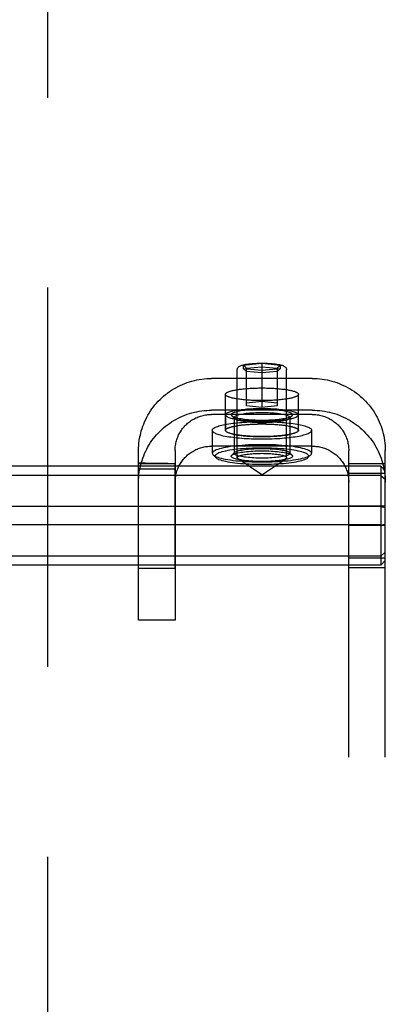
# Model space of a CAD drawing. Header units: inches. Extents: x 0 to 236, y 0 to 153.
# Tile 15 of 36: x 80.17 to 81.42, y 51.28 to 54.65. Entities that reach past the tile are written whole.
import ezdxf

# ---------------------------------------------------------------- set-up
doc = ezdxf.new("R2010")
doc.units = ezdxf.units.IN
doc.header["$LTSCALE"] = 12.986111
doc.header["$MEASUREMENT"] = 0
doc.linetypes.add('HIDDEN', pattern=[0.2, 0.1, -0.1])
doc.linetypes.add('PHANTOM', pattern=[0.8, 0.45, -0.05, 0.1, -0.05, 0.1, -0.05])
for name, color, linetype in [('02___PRT_ALL_AXES', 7, 'CONTINUOUS'), ('AVAILABLE_DOOR_SPACES', 7, 'CONTINUOUS'), ('DEFAULT_2', 8, 'HIDDEN')]:
    doc.layers.add(name, color=color, linetype=linetype)

msp = doc.modelspace()

# ---------------------------------------------------------------- linework, layer by layer
at = {"layer": '02___PRT_ALL_AXES', "color": 8, "linetype": 'HIDDEN'}
for p, q in [((80.8688, 53.2461), (80.8688, 53.3692)), ((81.1188, 53.2461), (81.1188, 53.3692)), ((80.8693, 53.2993), (80.8693, 53.2461)), ((81.1183, 53.2993), (81.1183, 53.2461)), ((80.8238, 53.2461), (80.8238, 53.1674)), ((81.1638, 53.2461), (81.1638, 53.1674)), ((80.5958, 53.1332), (80.5719, 53.1336)), ((80.6193, 53.1328), (80.5958, 53.1332)), ((80.5718, 53.1322), (80.6968, 53.1322)), ((80.5718, 53.1165), (80.5719, 53.1212)), ((80.5718, 52.7736), (80.5718, 53.1165)), ((80.5718, 53.1138), (80.6968, 53.1138)), ((80.5719, 53.1212), (80.572, 53.1284)), ((80.572, 53.1284), (80.572, 53.1309)), ((80.6414, 53.1325), (80.6193, 53.1328)), ((80.6968, 53.1321), (80.6968, 53.1322)), ((80.6968, 52.7736), (80.6969, 53.1174)), ((80.6969, 53.128), (80.6969, 53.1296)), ((80.6969, 53.1259), (80.6969, 53.128)), ((80.6969, 53.1174), (80.6969, 53.1259)), ((80.6968, 52.7736), (80.5718, 52.7736))]:
    msp.add_line(p, q, dxfattribs=at)
for points in [[(80.8688, 53.3692), (80.8689, 53.3701), (80.8693, 53.371), (80.8698, 53.3719), (80.8705, 53.3728), (80.8715, 53.3737), (80.8727, 53.3746), (80.874, 53.3754), (80.8756, 53.3763), (80.8774, 53.3771), (80.8794, 53.378), (80.8815, 53.3788), (80.8839, 53.3796), (80.8865, 53.3803), (80.8892, 53.3811), (80.8921, 53.3818), (80.8952, 53.3826), (80.8985, 53.3833), (80.9019, 53.3839), (80.9055, 53.3846), (80.9092, 53.3852), (80.9131, 53.3858), (80.9171, 53.3864), (80.9212, 53.3869), (80.9255, 53.3874), (80.9299, 53.3879), (80.9343, 53.3883), (80.9389, 53.3887), (80.9436, 53.3891), (80.9484, 53.3895), (80.9533, 53.3898), (80.9582, 53.39), (80.9632, 53.3903), (80.9682, 53.3905), (80.9733, 53.3906), (80.9784, 53.3908), (80.9835, 53.3909), (80.9887, 53.3909), (80.9938, 53.3909)], [(80.9938, 53.3475), (80.9887, 53.3475), (80.9835, 53.3476), (80.9784, 53.3477), (80.9733, 53.3478), (80.9682, 53.348), (80.9632, 53.3482), (80.9582, 53.3484), (80.9533, 53.3487), (80.9484, 53.349), (80.9436, 53.3494), (80.9389, 53.3497), (80.9343, 53.3501), (80.9299, 53.3506), (80.9255, 53.3511), (80.9212, 53.3516), (80.9171, 53.3521), (80.9131, 53.3527), (80.9092, 53.3533), (80.9055, 53.3539), (80.9019, 53.3545), (80.8985, 53.3552), (80.8952, 53.3559), (80.8921, 53.3566), (80.8892, 53.3574), (80.8865, 53.3581), (80.8839, 53.3589), (80.8815, 53.3597), (80.8794, 53.3605), (80.8774, 53.3613), (80.8756, 53.3622), (80.874, 53.363), (80.8727, 53.3639), (80.8715, 53.3648), (80.8705, 53.3657), (80.8698, 53.3666), (80.8693, 53.3674), (80.8689, 53.3683), (80.8688, 53.3692)], [(80.9938, 53.3909), (80.999, 53.3909), (81.0042, 53.3909), (81.0093, 53.3908), (81.0144, 53.3906), (81.0195, 53.3905), (81.0245, 53.3903), (81.0295, 53.39), (81.0344, 53.3898), (81.0393, 53.3895), (81.0441, 53.3891), (81.0487, 53.3887), (81.0533, 53.3883), (81.0578, 53.3879), (81.0622, 53.3874), (81.0665, 53.3869), (81.0706, 53.3864), (81.0746, 53.3858), (81.0785, 53.3852), (81.0822, 53.3846), (81.0858, 53.3839), (81.0892, 53.3833), (81.0925, 53.3826), (81.0956, 53.3818), (81.0985, 53.3811), (81.1012, 53.3803), (81.1038, 53.3796), (81.1061, 53.3788), (81.1083, 53.378), (81.1103, 53.3771), (81.1121, 53.3763), (81.1136, 53.3754), (81.115, 53.3746), (81.1162, 53.3737), (81.1171, 53.3728), (81.1179, 53.3719), (81.1184, 53.371), (81.1187, 53.3701), (81.1188, 53.3692)], [(81.1188, 53.3692), (81.1187, 53.3683), (81.1184, 53.3674), (81.1179, 53.3666), (81.1171, 53.3657), (81.1162, 53.3648), (81.115, 53.3639), (81.1136, 53.363), (81.1121, 53.3622), (81.1103, 53.3613), (81.1083, 53.3605), (81.1061, 53.3597), (81.1038, 53.3589), (81.1012, 53.3581), (81.0985, 53.3574), (81.0956, 53.3566), (81.0925, 53.3559), (81.0892, 53.3552), (81.0858, 53.3545), (81.0822, 53.3539), (81.0785, 53.3533), (81.0746, 53.3527), (81.0706, 53.3521), (81.0665, 53.3516), (81.0622, 53.3511), (81.0578, 53.3506), (81.0533, 53.3501), (81.0487, 53.3497), (81.0441, 53.3494), (81.0393, 53.349), (81.0344, 53.3487), (81.0295, 53.3484), (81.0245, 53.3482), (81.0195, 53.348), (81.0144, 53.3478), (81.0093, 53.3477), (81.0042, 53.3476), (80.999, 53.3475), (80.9938, 53.3475)], [(80.8693, 53.2993), (80.8696, 53.3006), (80.8702, 53.3019), (80.8714, 53.3032), (80.873, 53.3045), (80.875, 53.3057), (80.8774, 53.307), (80.8803, 53.3082), (80.8836, 53.3094), (80.8873, 53.3105), (80.8914, 53.3116), (80.8958, 53.3126), (80.9007, 53.3137), (80.9058, 53.3146), (80.9113, 53.3155), (80.9171, 53.3163), (80.9231, 53.3171), (80.9294, 53.3178), (80.936, 53.3185), (80.9427, 53.319), (80.9497, 53.3195), (80.9568, 53.32), (80.964, 53.3203), (80.9714, 53.3206), (80.9788, 53.3208), (80.9863, 53.3209), (80.9938, 53.3209), (81.0014, 53.3209), (81.0088, 53.3208), (81.0163, 53.3206), (81.0236, 53.3203), (81.0309, 53.32), (81.038, 53.3195), (81.0449, 53.319), (81.0517, 53.3185), (81.0582, 53.3178), (81.0646, 53.3171), (81.0706, 53.3163), (81.0764, 53.3155), (81.0819, 53.3146), (81.087, 53.3137), (81.0918, 53.3126), (81.0963, 53.3116), (81.1004, 53.3105), (81.1041, 53.3094), (81.1074, 53.3082), (81.1103, 53.307), (81.1127, 53.3057), (81.1147, 53.3045), (81.1163, 53.3032), (81.1174, 53.3019), (81.1181, 53.3006), (81.1183, 53.2993)], [(80.8238, 53.2461), (80.8241, 53.2477), (80.8248, 53.2492), (80.8259, 53.2508), (80.8276, 53.2523), (80.8296, 53.2538), (80.8322, 53.2553), (80.8351, 53.2567), (80.8385, 53.2581), (80.8424, 53.2595), (80.8466, 53.2609), (80.8513, 53.2622), (80.8563, 53.2635), (80.8617, 53.2647), (80.8675, 53.2659), (80.8736, 53.267), (80.8801, 53.2681), (80.8869, 53.2691), (80.8939, 53.27), (80.9013, 53.2709), (80.9088, 53.2717), (80.9167, 53.2724), (80.9247, 53.2731), (80.9329, 53.2737), (80.9413, 53.2742), (80.9498, 53.2746), (80.9585, 53.275), (80.9672, 53.2753), (80.9761, 53.2755), (80.9849, 53.2756), (80.9938, 53.2757), (81.0027, 53.2756), (81.0116, 53.2755), (81.0204, 53.2753), (81.0292, 53.275), (81.0378, 53.2746), (81.0464, 53.2742), (81.0548, 53.2737), (81.063, 53.2731), (81.071, 53.2724), (81.0788, 53.2717), (81.0864, 53.2709), (81.0938, 53.27), (81.1008, 53.2691), (81.1076, 53.2681), (81.114, 53.267), (81.1202, 53.2659), (81.126, 53.2647), (81.1314, 53.2635), (81.1364, 53.2622), (81.1411, 53.2609), (81.1453, 53.2595), (81.1491, 53.2581), (81.1525, 53.2567), (81.1555, 53.2553), (81.158, 53.2538), (81.1601, 53.2523), (81.1617, 53.2508), (81.1629, 53.2492), (81.1636, 53.2477), (81.1638, 53.2461)], [(80.8688, 53.2461), (80.8689, 53.247), (80.8693, 53.2479), (80.8698, 53.2488), (80.8705, 53.2497), (80.8715, 53.2506), (80.8727, 53.2515), (80.874, 53.2523), (80.8756, 53.2532), (80.8774, 53.254), (80.8794, 53.2549), (80.8815, 53.2557), (80.8839, 53.2565), (80.8865, 53.2572), (80.8892, 53.258), (80.8921, 53.2587), (80.8952, 53.2595), (80.8985, 53.2602), (80.9019, 53.2608), (80.9055, 53.2615), (80.9092, 53.2621), (80.9131, 53.2627), (80.9171, 53.2633), (80.9212, 53.2638), (80.9255, 53.2643), (80.9299, 53.2648), (80.9343, 53.2652), (80.9389, 53.2656), (80.9436, 53.266), (80.9484, 53.2664), (80.9533, 53.2667), (80.9582, 53.2669), (80.9632, 53.2672), (80.9682, 53.2674), (80.9733, 53.2675), (80.9784, 53.2677), (80.9835, 53.2678), (80.9887, 53.2678), (80.9938, 53.2678)], [(80.8693, 53.2993), (80.8696, 53.298), (80.8702, 53.2967), (80.8714, 53.2954), (80.873, 53.2941), (80.875, 53.2929), (80.8774, 53.2916), (80.8803, 53.2904), (80.8836, 53.2893), (80.8873, 53.2881), (80.8914, 53.287), (80.8958, 53.286), (80.9007, 53.285), (80.9058, 53.284), (80.9113, 53.2831), (80.9171, 53.2823), (80.9231, 53.2815), (80.9294, 53.2808), (80.936, 53.2802), (80.9427, 53.2796), (80.9497, 53.2791), (80.9568, 53.2787), (80.964, 53.2783), (80.9714, 53.278), (80.9788, 53.2779), (80.9863, 53.2777), (80.9938, 53.2777), (81.0014, 53.2777), (81.0088, 53.2779), (81.0163, 53.278), (81.0236, 53.2783), (81.0309, 53.2787), (81.038, 53.2791), (81.0449, 53.2796), (81.0517, 53.2802), (81.0582, 53.2808), (81.0646, 53.2815), (81.0706, 53.2823), (81.0764, 53.2831), (81.0819, 53.284), (81.087, 53.285), (81.0918, 53.286), (81.0963, 53.287), (81.1004, 53.2881), (81.1041, 53.2893), (81.1074, 53.2904), (81.1103, 53.2916), (81.1127, 53.2929), (81.1147, 53.2941), (81.1163, 53.2954), (81.1174, 53.2967), (81.1181, 53.298), (81.1183, 53.2993)], [(80.9938, 53.2678), (80.999, 53.2678), (81.0042, 53.2678), (81.0093, 53.2677), (81.0144, 53.2675), (81.0195, 53.2674), (81.0245, 53.2672), (81.0295, 53.2669), (81.0344, 53.2667), (81.0393, 53.2664), (81.0441, 53.266), (81.0487, 53.2656), (81.0533, 53.2652), (81.0578, 53.2648), (81.0622, 53.2643), (81.0665, 53.2638), (81.0706, 53.2633), (81.0746, 53.2627), (81.0785, 53.2621), (81.0822, 53.2615), (81.0858, 53.2608), (81.0892, 53.2602), (81.0925, 53.2595), (81.0956, 53.2587), (81.0985, 53.258), (81.1012, 53.2572), (81.1038, 53.2565), (81.1061, 53.2557), (81.1083, 53.2549), (81.1103, 53.254), (81.1121, 53.2532), (81.1136, 53.2523), (81.115, 53.2515), (81.1162, 53.2506), (81.1171, 53.2497), (81.1179, 53.2488), (81.1184, 53.2479), (81.1187, 53.247), (81.1188, 53.2461)], [(80.8238, 53.2461), (80.8241, 53.2446), (80.8248, 53.243), (80.8259, 53.2415), (80.8276, 53.24), (80.8296, 53.2385), (80.8322, 53.237), (80.8351, 53.2356), (80.8385, 53.2341), (80.8424, 53.2327), (80.8466, 53.2314), (80.8513, 53.2301), (80.8563, 53.2288), (80.8617, 53.2276), (80.8675, 53.2264), (80.8736, 53.2253), (80.8801, 53.2242), (80.8869, 53.2232), (80.8939, 53.2223), (80.9013, 53.2214), (80.9088, 53.2206), (80.9167, 53.2198), (80.9247, 53.2192), (80.9329, 53.2186), (80.9413, 53.2181), (80.9498, 53.2176), (80.9585, 53.2173), (80.9672, 53.217), (80.9761, 53.2168), (80.9849, 53.2167), (80.9938, 53.2166), (81.0027, 53.2167), (81.0116, 53.2168), (81.0204, 53.217), (81.0292, 53.2173), (81.0378, 53.2176), (81.0464, 53.2181), (81.0548, 53.2186), (81.063, 53.2192), (81.071, 53.2198), (81.0788, 53.2206), (81.0864, 53.2214), (81.0938, 53.2223), (81.1008, 53.2232), (81.1076, 53.2242), (81.114, 53.2253), (81.1202, 53.2264), (81.126, 53.2276), (81.1314, 53.2288), (81.1364, 53.2301), (81.1411, 53.2314), (81.1453, 53.2327), (81.1491, 53.2341), (81.1525, 53.2356), (81.1555, 53.237), (81.158, 53.2385), (81.1601, 53.24), (81.1617, 53.2415), (81.1629, 53.243), (81.1636, 53.2446), (81.1638, 53.2461)], [(80.9938, 53.2244), (80.9887, 53.2244), (80.9835, 53.2245), (80.9784, 53.2246), (80.9733, 53.2247), (80.9682, 53.2249), (80.9632, 53.2251), (80.9582, 53.2253), (80.9533, 53.2256), (80.9484, 53.2259), (80.9436, 53.2263), (80.9389, 53.2266), (80.9343, 53.227), (80.9299, 53.2275), (80.9255, 53.228), (80.9212, 53.2285), (80.9171, 53.229), (80.9131, 53.2296), (80.9092, 53.2302), (80.9055, 53.2308), (80.9019, 53.2314), (80.8985, 53.2321), (80.8952, 53.2328), (80.8921, 53.2335), (80.8892, 53.2343), (80.8865, 53.235), (80.8839, 53.2358), (80.8815, 53.2366), (80.8794, 53.2374), (80.8774, 53.2382), (80.8756, 53.2391), (80.874, 53.2399), (80.8727, 53.2408), (80.8715, 53.2417), (80.8705, 53.2426), (80.8698, 53.2434), (80.8693, 53.2443), (80.8689, 53.2452), (80.8688, 53.2461)], [(80.8693, 53.2461), (80.8696, 53.2474), (80.8702, 53.2487), (80.8714, 53.25), (80.873, 53.2513), (80.875, 53.2526), (80.8774, 53.2538), (80.8803, 53.255), (80.8836, 53.2562), (80.8873, 53.2573), (80.8914, 53.2584), (80.8958, 53.2595), (80.9007, 53.2605), (80.9058, 53.2614), (80.9113, 53.2623), (80.9171, 53.2632), (80.9231, 53.2639), (80.9294, 53.2646), (80.936, 53.2653), (80.9427, 53.2658), (80.9497, 53.2663), (80.9568, 53.2668), (80.964, 53.2671), (80.9714, 53.2674), (80.9788, 53.2676), (80.9863, 53.2677), (80.9938, 53.2678), (81.0014, 53.2677), (81.0088, 53.2676), (81.0163, 53.2674), (81.0236, 53.2671), (81.0309, 53.2668), (81.038, 53.2663), (81.0449, 53.2658), (81.0517, 53.2653), (81.0582, 53.2646), (81.0646, 53.2639), (81.0706, 53.2632), (81.0764, 53.2623), (81.0819, 53.2614), (81.087, 53.2605), (81.0918, 53.2595), (81.0963, 53.2584), (81.1004, 53.2573), (81.1041, 53.2562), (81.1074, 53.255), (81.1103, 53.2538), (81.1127, 53.2526), (81.1147, 53.2513), (81.1163, 53.25), (81.1174, 53.2487), (81.1181, 53.2474), (81.1183, 53.2461)], [(80.8693, 53.2461), (80.8696, 53.2448), (80.8702, 53.2435), (80.8714, 53.2422), (80.873, 53.241), (80.875, 53.2397), (80.8774, 53.2385), (80.8803, 53.2373), (80.8836, 53.2361), (80.8873, 53.235), (80.8914, 53.2339), (80.8958, 53.2328), (80.9007, 53.2318), (80.9058, 53.2308), (80.9113, 53.23), (80.9171, 53.2291), (80.9231, 53.2283), (80.9294, 53.2276), (80.936, 53.227), (80.9427, 53.2264), (80.9497, 53.2259), (80.9568, 53.2255), (80.964, 53.2251), (80.9714, 53.2249), (80.9788, 53.2247), (80.9863, 53.2246), (80.9938, 53.2245), (81.0014, 53.2246), (81.0088, 53.2247), (81.0163, 53.2249), (81.0236, 53.2251), (81.0309, 53.2255), (81.038, 53.2259), (81.0449, 53.2264), (81.0517, 53.227), (81.0582, 53.2276), (81.0646, 53.2283), (81.0706, 53.2291), (81.0764, 53.23), (81.0819, 53.2308), (81.087, 53.2318), (81.0918, 53.2328), (81.0963, 53.2339), (81.1004, 53.235), (81.1041, 53.2361), (81.1074, 53.2373), (81.1103, 53.2385), (81.1127, 53.2397), (81.1147, 53.241), (81.1163, 53.2422), (81.1174, 53.2435), (81.1181, 53.2448), (81.1183, 53.2461)], [(81.1188, 53.2461), (81.1187, 53.2452), (81.1184, 53.2443), (81.1179, 53.2434), (81.1171, 53.2426), (81.1162, 53.2417), (81.115, 53.2408), (81.1136, 53.2399), (81.1121, 53.2391), (81.1103, 53.2382), (81.1083, 53.2374), (81.1061, 53.2366), (81.1038, 53.2358), (81.1012, 53.235), (81.0985, 53.2343), (81.0956, 53.2335), (81.0925, 53.2328), (81.0892, 53.2321), (81.0858, 53.2314), (81.0822, 53.2308), (81.0785, 53.2302), (81.0746, 53.2296), (81.0706, 53.229), (81.0665, 53.2285), (81.0622, 53.228), (81.0578, 53.2275), (81.0533, 53.227), (81.0487, 53.2266), (81.0441, 53.2263), (81.0393, 53.2259), (81.0344, 53.2256), (81.0295, 53.2253), (81.0245, 53.2251), (81.0195, 53.2249), (81.0144, 53.2247), (81.0093, 53.2246), (81.0042, 53.2245), (80.999, 53.2244), (80.9938, 53.2244)], [(80.5719, 53.1336), (80.5719, 53.1336), (80.5719, 53.1333), (80.5718, 53.1329), (80.5718, 53.1322)], [(80.572, 53.1309), (80.572, 53.1319), (80.572, 53.1326), (80.5719, 53.1331), (80.5719, 53.1335), (80.5719, 53.1336), (80.5719, 53.1336)], [(80.6718, 53.1323), (80.6621, 53.1323), (80.6519, 53.1324), (80.6414, 53.1325)], [(80.6969, 53.1296), (80.6969, 53.1303), (80.6969, 53.1309), (80.6968, 53.1321)]]:
    msp.add_lwpolyline(points, dxfattribs=at)
at = {"layer": 'AVAILABLE_DOOR_SPACES', "color": 4, "linetype": 'PHANTOM'}
msp.add_line((80.2618, 12.8286), (80.2618, 91.0786), dxfattribs=at)
at = {"layer": 'DEFAULT_2', "color": 8, "linetype": 'HIDDEN'}
for p, q in [((80.9313, 53.4691), (80.9938, 53.4754)), ((80.9938, 53.4754), (80.9938, 53.3243)), ((80.9938, 53.4754), (81.0563, 53.4691)), ((80.9093, 53.1526), (80.9093, 53.4529)), ((80.9313, 53.4566), (80.9313, 53.4691)), ((80.9313, 53.4691), (80.9413, 53.4583)), ((80.9313, 53.4566), (80.9413, 53.4477)), ((80.9938, 53.4503), (80.9313, 53.4566)), ((80.9413, 53.4583), (80.9938, 53.4635)), ((80.9413, 53.3296), (80.9413, 53.4583)), ((80.9938, 53.4425), (80.9413, 53.4477)), ((80.9938, 53.4635), (81.0463, 53.4583)), ((81.0563, 53.4566), (80.9938, 53.4503)), ((81.0463, 53.4477), (80.9938, 53.4425)), ((81.0563, 53.4691), (81.0463, 53.4583)), ((81.0463, 53.4583), (81.0463, 53.3296)), ((81.0563, 53.4566), (81.0463, 53.4477)), ((81.0563, 53.4691), (81.0563, 53.4566)), ((81.0783, 53.1526), (81.0783, 53.4529)), ((81.1658, 53.4235), (80.8218, 53.4235)), ((80.9413, 53.3401), (80.9938, 53.3453)), ((80.9938, 53.3453), (81.0463, 53.3401)), ((81.1658, 53.315), (80.8218, 53.315)), ((80.9938, 53.3243), (80.9413, 53.3296)), ((81.0463, 53.3296), (80.9938, 53.3243)), ((81.1658, 53.3004), (80.8218, 53.3004)), ((80.9003, 53.2866), (80.8905, 53.2961)), ((80.8988, 53.2895), (80.8988, 53.1674)), ((81.0874, 53.2866), (81.0972, 53.2961)), ((81.0888, 53.2895), (81.0888, 53.1674)), ((80.5718, 52.5962), (80.5718, 53.1773)), ((80.6968, 53.1773), (80.6968, 52.5962)), ((81.1658, 53.1919), (80.8218, 53.1919)), ((80.9003, 53.1703), (80.8905, 53.1607)), ((81.0874, 53.1703), (81.0972, 53.1607)), ((81.2908, 46.9335), (81.2908, 53.1773)), ((81.4158, 46.9335), (81.4158, 53.1773)), ((80.8363, 53.1526), (80.8265, 53.1621)), ((80.9938, 53.0935), (80.912, 53.1489)), ((80.9938, 53.0935), (81.0757, 53.1489)), ((81.1513, 53.1526), (81.1612, 53.1621)), ((81.4008, 53.1232), (77.9308, 53.1232)), ((81.4158, 53.1313), (81.2908, 53.1313)), ((81.4008, 53.1232), (81.4008, 52.7841)), ((81.4008, 53.1232), (81.4158, 53.1069)), ((81.4008, 53.0919), (77.9308, 53.0919)), ((81.4158, 53.0985), (81.2908, 53.0985)), ((81.4008, 53.0919), (81.4158, 53.0786)), ((81.4008, 52.985), (77.9308, 52.985)), ((81.4158, 52.9865), (81.2908, 52.9865)), ((81.4008, 52.985), (81.4158, 52.982)), ((81.4008, 52.9223), (77.9308, 52.9223)), ((81.4158, 52.9208), (81.2908, 52.9208)), ((81.4008, 52.9223), (81.4158, 52.9253)), ((81.4008, 52.8154), (77.9308, 52.8154)), ((81.4158, 52.8088), (81.2908, 52.8088)), ((81.4008, 52.8154), (81.4158, 52.8287)), ((81.4008, 52.7841), (81.4158, 52.8004)), ((81.4008, 52.7841), (77.9308, 52.7841)), ((81.4158, 52.776), (81.2908, 52.776)), ((80.6968, 52.5962), (80.5718, 52.5962))]:
    msp.add_line(p, q, dxfattribs=at)
for points in [[(80.9093, 53.4529), (80.9095, 53.4547), (80.9099, 53.4565), (80.9105, 53.4582), (80.9114, 53.4598), (80.9125, 53.4613), (80.9139, 53.4627), (80.9153, 53.4639), (80.9169, 53.465), (80.9186, 53.466), (80.9206, 53.4669), (80.9227, 53.4678), (80.9252, 53.4686), (80.928, 53.4694), (80.9312, 53.4703), (80.9349, 53.4711), (80.9391, 53.4719), (80.9437, 53.4726), (80.9487, 53.4733), (80.9538, 53.4739), (80.9592, 53.4744), (80.9647, 53.4749), (80.9703, 53.4752), (80.9761, 53.4755), (80.982, 53.4757), (80.9879, 53.4758), (80.9938, 53.4759)], [(80.9938, 53.4759), (80.9999, 53.4758), (81.0059, 53.4757), (81.0119, 53.4755), (81.0177, 53.4752), (81.0235, 53.4748), (81.0291, 53.4744), (81.0345, 53.4739), (81.0396, 53.4732), (81.0447, 53.4725), (81.0493, 53.4718), (81.0534, 53.471), (81.057, 53.4701), (81.0601, 53.4693), (81.0628, 53.4685), (81.0652, 53.4676), (81.0673, 53.4668), (81.0692, 53.4659), (81.0709, 53.4649), (81.0725, 53.4638), (81.0739, 53.4626), (81.0752, 53.4613), (81.0763, 53.4598), (81.0772, 53.4582), (81.0778, 53.4565), (81.0782, 53.4547), (81.0783, 53.4529)], [(80.5718, 53.1773), (80.572, 53.1857), (80.5724, 53.1941), (80.5732, 53.2025), (80.5742, 53.2108), (80.5755, 53.2191), (80.5771, 53.2274), (80.579, 53.2356), (80.5811, 53.2437), (80.5836, 53.2518), (80.5863, 53.2597), (80.5893, 53.2676), (80.5925, 53.2754), (80.5961, 53.283), (80.5999, 53.2905), (80.6039, 53.2979), (80.6082, 53.3052), (80.6128, 53.3123), (80.6176, 53.3193), (80.6226, 53.3261), (80.6279, 53.3327), (80.6334, 53.3391), (80.6391, 53.3453), (80.6451, 53.3514), (80.6512, 53.3572), (80.6575, 53.3629), (80.6641, 53.3683), (80.6708, 53.3735), (80.6777, 53.3784), (80.6847, 53.3832), (80.692, 53.3877), (80.6993, 53.3919), (80.7068, 53.3959), (80.7145, 53.3996), (80.7222, 53.4031), (80.7301, 53.4063), (80.7381, 53.4093), (80.7462, 53.412), (80.7544, 53.4144), (80.7626, 53.4165), (80.771, 53.4184), (80.7794, 53.4199), (80.7878, 53.4212), (80.7963, 53.4222), (80.8048, 53.4229), (80.8133, 53.4234), (80.8218, 53.4235)], [(81.1658, 53.4235), (81.1744, 53.4234), (81.1829, 53.4229), (81.1914, 53.4222), (81.1999, 53.4212), (81.2083, 53.4199), (81.2167, 53.4184), (81.225, 53.4165), (81.2333, 53.4144), (81.2415, 53.412), (81.2495, 53.4093), (81.2575, 53.4063), (81.2654, 53.4031), (81.2732, 53.3997), (81.2808, 53.3959), (81.2883, 53.3919), (81.2957, 53.3877), (81.3029, 53.3832), (81.31, 53.3784), (81.3169, 53.3735), (81.3236, 53.3683), (81.3301, 53.3629), (81.3365, 53.3572), (81.3426, 53.3514), (81.3486, 53.3453), (81.3543, 53.3391), (81.3598, 53.3327), (81.365, 53.3261), (81.3701, 53.3193), (81.3749, 53.3123), (81.3795, 53.3052), (81.3838, 53.298), (81.3878, 53.2906), (81.3916, 53.283), (81.3951, 53.2754), (81.3984, 53.2676), (81.4014, 53.2598), (81.4041, 53.2518), (81.4066, 53.2437), (81.4087, 53.2356), (81.4106, 53.2274), (81.4122, 53.2191), (81.4135, 53.2108), (81.4145, 53.2025), (81.4153, 53.1941), (81.4157, 53.1857), (81.4158, 53.1773)], [(80.5718, 53.0688), (80.572, 53.0772), (80.5724, 53.0856), (80.5732, 53.0939), (80.5742, 53.1023), (80.5755, 53.1106), (80.5771, 53.1189), (80.579, 53.1271), (80.5811, 53.1352), (80.5836, 53.1432), (80.5863, 53.1512), (80.5893, 53.1591), (80.5925, 53.1668), (80.5961, 53.1745), (80.5999, 53.182), (80.6039, 53.1894), (80.6082, 53.1967), (80.6128, 53.2038), (80.6176, 53.2107), (80.6226, 53.2175), (80.6279, 53.2241), (80.6334, 53.2306), (80.6391, 53.2368), (80.6451, 53.2429), (80.6512, 53.2487), (80.6575, 53.2543), (80.6641, 53.2598), (80.6708, 53.2649), (80.6777, 53.2699), (80.6847, 53.2746), (80.692, 53.2791), (80.6993, 53.2834), (80.7068, 53.2874), (80.7145, 53.2911), (80.7222, 53.2946), (80.7301, 53.2978), (80.7381, 53.3008), (80.7462, 53.3034), (80.7544, 53.3058), (80.7626, 53.308), (80.771, 53.3098), (80.7794, 53.3114), (80.7878, 53.3127), (80.7963, 53.3137), (80.8048, 53.3144), (80.8133, 53.3148), (80.8218, 53.315)], [(81.0988, 53.2993), (81.0986, 53.3006), (81.0977, 53.302), (81.0963, 53.3033), (81.0943, 53.3046), (81.0917, 53.3059), (81.0886, 53.3072), (81.0849, 53.3084), (81.0807, 53.3096), (81.076, 53.3107), (81.0709, 53.3117), (81.0654, 53.3127), (81.0594, 53.3136), (81.0531, 53.3144), (81.0465, 53.3151), (81.0395, 53.3157), (81.0323, 53.3163), (81.0249, 53.3167), (81.0173, 53.3171), (81.0095, 53.3173), (81.0017, 53.3175), (80.9938, 53.3175), (80.986, 53.3175), (80.9782, 53.3173), (80.9704, 53.3171), (80.9628, 53.3167), (80.9554, 53.3163), (80.9482, 53.3157), (80.9412, 53.3151), (80.9346, 53.3144), (80.9283, 53.3136), (80.9223, 53.3127), (80.9168, 53.3117), (80.9117, 53.3107), (80.907, 53.3096), (80.9028, 53.3084), (80.8991, 53.3072), (80.896, 53.3059), (80.8934, 53.3046), (80.8914, 53.3033), (80.89, 53.302), (80.8891, 53.3006), (80.8888, 53.2993)], [(81.0888, 53.2895), (81.0886, 53.2907), (81.0878, 53.2919), (81.0865, 53.2931), (81.0847, 53.2943), (81.0824, 53.2954), (81.0796, 53.2966), (81.0762, 53.2977), (81.0724, 53.2987), (81.0682, 53.2997), (81.0636, 53.3007), (81.0586, 53.3015), (81.0532, 53.3023), (81.0475, 53.3031), (81.0414, 53.3037), (81.0352, 53.3043), (81.0286, 53.3048), (81.0219, 53.3052), (81.015, 53.3055), (81.008, 53.3058), (81.001, 53.3059), (80.9938, 53.306), (80.9867, 53.3059), (80.9797, 53.3058), (80.9727, 53.3055), (80.9658, 53.3052), (80.9591, 53.3048), (80.9525, 53.3043), (80.9462, 53.3037), (80.9402, 53.3031), (80.9345, 53.3023), (80.9291, 53.3015), (80.9241, 53.3007), (80.9195, 53.2997), (80.9153, 53.2987), (80.9115, 53.2977), (80.9081, 53.2966), (80.9053, 53.2954), (80.903, 53.2943), (80.9011, 53.2931), (80.8999, 53.2919), (80.8991, 53.2907), (80.8988, 53.2895)], [(81.1658, 53.315), (81.1744, 53.3148), (81.1829, 53.3144), (81.1914, 53.3137), (81.1999, 53.3127), (81.2083, 53.3114), (81.2167, 53.3098), (81.225, 53.308), (81.2333, 53.3058), (81.2415, 53.3034), (81.2495, 53.3008), (81.2575, 53.2978), (81.2654, 53.2946), (81.2732, 53.2911), (81.2808, 53.2874), (81.2883, 53.2834), (81.2957, 53.2791), (81.3029, 53.2747), (81.31, 53.2699), (81.3169, 53.2649), (81.3236, 53.2598), (81.3301, 53.2543), (81.3365, 53.2487), (81.3426, 53.2429), (81.3486, 53.2368), (81.3543, 53.2306), (81.3598, 53.2241), (81.365, 53.2175), (81.3701, 53.2107), (81.3749, 53.2038), (81.3795, 53.1967), (81.3838, 53.1894), (81.3878, 53.182), (81.3916, 53.1745), (81.3951, 53.1669), (81.3984, 53.1591), (81.4014, 53.1512), (81.4041, 53.1433), (81.4066, 53.1352), (81.4087, 53.1271), (81.4106, 53.1189), (81.4122, 53.1106), (81.4135, 53.1023), (81.4145, 53.0939), (81.4153, 53.0856), (81.4157, 53.0772), (81.4158, 53.0688)], [(80.6968, 53.1773), (80.6969, 53.1815), (80.6971, 53.1857), (80.6975, 53.1899), (80.698, 53.1941), (80.6987, 53.1982), (80.6995, 53.2023), (80.7004, 53.2064), (80.7015, 53.2105), (80.7027, 53.2145), (80.7041, 53.2185), (80.7056, 53.2224), (80.7072, 53.2263), (80.7089, 53.2302), (80.7108, 53.2339), (80.7129, 53.2376), (80.715, 53.2412), (80.7173, 53.2448), (80.7197, 53.2483), (80.7222, 53.2517), (80.7249, 53.255), (80.7276, 53.2582), (80.7305, 53.2613), (80.7335, 53.2643), (80.7365, 53.2673), (80.7397, 53.2701), (80.743, 53.2728), (80.7463, 53.2754), (80.7498, 53.2779), (80.7533, 53.2802), (80.7569, 53.2825), (80.7606, 53.2846), (80.7643, 53.2866), (80.7682, 53.2885), (80.772, 53.2902), (80.776, 53.2918), (80.78, 53.2933), (80.784, 53.2946), (80.7881, 53.2958), (80.7922, 53.2969), (80.7964, 53.2978), (80.8006, 53.2986), (80.8048, 53.2993), (80.8091, 53.2998), (80.8133, 53.3001), (80.8176, 53.3003), (80.8218, 53.3004)], [(80.8888, 53.2993), (80.8891, 53.298), (80.89, 53.2967), (80.8905, 53.2961)], [(80.8905, 53.2961), (80.8914, 53.2953), (80.8934, 53.294), (80.896, 53.2927), (80.8991, 53.2915), (80.9028, 53.2902), (80.907, 53.2891), (80.9116, 53.288), (80.9168, 53.2869), (80.9223, 53.286), (80.9283, 53.2851), (80.9346, 53.2843), (80.9412, 53.2835), (80.9482, 53.2829), (80.9554, 53.2823), (80.9628, 53.2819), (80.9704, 53.2815), (80.9782, 53.2813), (80.986, 53.2811), (80.9938, 53.2811), (81.0017, 53.2811), (81.0095, 53.2813), (81.0172, 53.2815), (81.0248, 53.2819), (81.0323, 53.2823), (81.0395, 53.2829), (81.0465, 53.2835), (81.0531, 53.2843), (81.0594, 53.2851), (81.0654, 53.286), (81.0709, 53.2869), (81.076, 53.288), (81.0807, 53.2891), (81.0849, 53.2902), (81.0886, 53.2915), (81.0917, 53.2927), (81.0943, 53.294), (81.0963, 53.2953), (81.0972, 53.2961)], [(80.8988, 53.2895), (80.8991, 53.2883), (80.8999, 53.2871), (80.9003, 53.2866)], [(80.9003, 53.2866), (80.9011, 53.2859), (80.903, 53.2847), (80.9053, 53.2835), (80.9081, 53.2824), (80.9115, 53.2813), (80.9152, 53.2802), (80.9195, 53.2792), (80.9241, 53.2783), (80.9291, 53.2774), (80.9345, 53.2766), (80.9402, 53.2758), (80.9462, 53.2752), (80.9525, 53.2746), (80.9591, 53.2741), (80.9658, 53.2737), (80.9727, 53.2734), (80.9797, 53.2732), (80.9867, 53.273), (80.9938, 53.273), (81.0009, 53.273), (81.008, 53.2732), (81.015, 53.2734), (81.0219, 53.2737), (81.0286, 53.2741), (81.0351, 53.2746), (81.0414, 53.2752), (81.0475, 53.2758), (81.0532, 53.2766), (81.0585, 53.2774), (81.0636, 53.2783), (81.0682, 53.2792), (81.0724, 53.2802), (81.0762, 53.2813), (81.0796, 53.2824), (81.0824, 53.2835), (81.0847, 53.2847), (81.0865, 53.2859), (81.0874, 53.2866)], [(81.0874, 53.2866), (81.0878, 53.2871), (81.0886, 53.2883), (81.0888, 53.2895)], [(81.0972, 53.2961), (81.0977, 53.2967), (81.0986, 53.298), (81.0988, 53.2993)], [(81.1658, 53.3004), (81.1701, 53.3003), (81.1744, 53.3001), (81.1786, 53.2998), (81.1829, 53.2993), (81.1871, 53.2986), (81.1913, 53.2978), (81.1954, 53.2969), (81.1996, 53.2958), (81.2037, 53.2946), (81.2077, 53.2933), (81.2117, 53.2918), (81.2156, 53.2902), (81.2195, 53.2885), (81.2233, 53.2866), (81.2271, 53.2846), (81.2308, 53.2825), (81.2344, 53.2802), (81.2379, 53.2779), (81.2414, 53.2754), (81.2447, 53.2728), (81.248, 53.2701), (81.2512, 53.2673), (81.2542, 53.2643), (81.2572, 53.2613), (81.2601, 53.2582), (81.2628, 53.255), (81.2654, 53.2517), (81.268, 53.2483), (81.2704, 53.2448), (81.2726, 53.2413), (81.2748, 53.2376), (81.2768, 53.2339), (81.2787, 53.2302), (81.2805, 53.2263), (81.2821, 53.2225), (81.2836, 53.2185), (81.285, 53.2145), (81.2862, 53.2105), (81.2873, 53.2064), (81.2882, 53.2023), (81.289, 53.1982), (81.2897, 53.1941), (81.2902, 53.1899), (81.2905, 53.1857), (81.2908, 53.1815), (81.2908, 53.1773)], [(80.6968, 53.0688), (80.6969, 53.073), (80.6971, 53.0772), (80.6975, 53.0814), (80.698, 53.0855), (80.6987, 53.0897), (80.6995, 53.0938), (80.7004, 53.0979), (80.7015, 53.102), (80.7027, 53.106), (80.7041, 53.11), (80.7056, 53.1139), (80.7072, 53.1178), (80.7089, 53.1216), (80.7108, 53.1254), (80.7129, 53.1291), (80.715, 53.1327), (80.7173, 53.1363), (80.7197, 53.1398), (80.7222, 53.1431), (80.7249, 53.1465), (80.7276, 53.1497), (80.7305, 53.1528), (80.7335, 53.1558), (80.7365, 53.1587), (80.7397, 53.1616), (80.743, 53.1643), (80.7463, 53.1669), (80.7498, 53.1693), (80.7533, 53.1717), (80.7569, 53.174), (80.7606, 53.1761), (80.7643, 53.1781), (80.7682, 53.1799), (80.772, 53.1817), (80.776, 53.1833), (80.78, 53.1848), (80.784, 53.1861), (80.7881, 53.1873), (80.7922, 53.1884), (80.7964, 53.1893), (80.8006, 53.1901), (80.8048, 53.1907), (80.8091, 53.1912), (80.8133, 53.1916), (80.8176, 53.1918), (80.8218, 53.1919)], [(81.1638, 53.1674), (81.1635, 53.1693), (81.1623, 53.1713), (81.1604, 53.1733), (81.1577, 53.1752), (81.1542, 53.1772), (81.15, 53.179), (81.145, 53.1809), (81.1393, 53.1826), (81.1329, 53.1843), (81.1259, 53.1859), (81.1183, 53.1875), (81.1101, 53.1889), (81.1013, 53.1902), (81.0921, 53.1914), (81.0824, 53.1926), (81.0722, 53.1935), (81.0617, 53.1944), (81.0509, 53.1952), (81.0398, 53.1958), (81.0285, 53.1963), (81.017, 53.1966), (81.0055, 53.1968), (80.9938, 53.1969), (80.9822, 53.1968), (80.9706, 53.1966), (80.9592, 53.1963), (80.9479, 53.1958), (80.9368, 53.1952), (80.926, 53.1944), (80.9155, 53.1935), (80.9053, 53.1926), (80.8956, 53.1914), (80.8864, 53.1902), (80.8776, 53.1889), (80.8694, 53.1875), (80.8618, 53.1859), (80.8548, 53.1843), (80.8484, 53.1826), (80.8427, 53.1809), (80.8377, 53.179), (80.8335, 53.1772), (80.83, 53.1752), (80.8273, 53.1733), (80.8254, 53.1713), (80.8242, 53.1693), (80.8238, 53.1674)], [(80.8238, 53.1674), (80.8242, 53.1654), (80.8254, 53.1634), (80.8265, 53.1621)], [(81.1538, 53.1575), (81.1535, 53.1594), (81.1524, 53.1612), (81.1506, 53.1631), (81.148, 53.1649), (81.1448, 53.1667), (81.1408, 53.1685), (81.1361, 53.1702), (81.1307, 53.1719), (81.1248, 53.1735), (81.1182, 53.175), (81.111, 53.1764), (81.1032, 53.1778), (81.095, 53.179), (81.0863, 53.1802), (81.0771, 53.1812), (81.0676, 53.1822), (81.0577, 53.183), (81.0475, 53.1837), (81.0371, 53.1843), (81.0265, 53.1847), (81.0157, 53.185), (81.0048, 53.1852), (80.9938, 53.1853), (80.9829, 53.1852), (80.972, 53.185), (80.9612, 53.1847), (80.9506, 53.1843), (80.9401, 53.1837), (80.93, 53.183), (80.9201, 53.1822), (80.9105, 53.1812), (80.9014, 53.1802), (80.8927, 53.179), (80.8844, 53.1778), (80.8767, 53.1764), (80.8695, 53.175), (80.8629, 53.1735), (80.8569, 53.1719), (80.8516, 53.1702), (80.8469, 53.1685), (80.8429, 53.1667), (80.8397, 53.1649), (80.8371, 53.1631), (80.8353, 53.1612), (80.8342, 53.1594), (80.8338, 53.1575)], [(80.8905, 53.1607), (80.8914, 53.1615), (80.8934, 53.1628), (80.896, 53.1641), (80.8991, 53.1654), (80.9028, 53.1666), (80.907, 53.1677), (80.9117, 53.1688), (80.9168, 53.1699), (80.9223, 53.1709), (80.9283, 53.1717), (80.9346, 53.1726), (80.9412, 53.1733), (80.9482, 53.1739), (80.9554, 53.1745), (80.9628, 53.1749), (80.9704, 53.1753), (80.9782, 53.1755), (80.986, 53.1757), (80.9938, 53.1757), (81.0017, 53.1757), (81.0095, 53.1755), (81.0173, 53.1753), (81.0249, 53.1749), (81.0323, 53.1745), (81.0395, 53.1739), (81.0465, 53.1733), (81.0531, 53.1726), (81.0594, 53.1717), (81.0654, 53.1708), (81.0709, 53.1699), (81.076, 53.1688), (81.0807, 53.1677), (81.0849, 53.1666), (81.0886, 53.1654), (81.0917, 53.1641), (81.0943, 53.1628), (81.0963, 53.1615), (81.0972, 53.1607)], [(80.8988, 53.1674), (80.8991, 53.1686), (80.8999, 53.1698), (80.9003, 53.1703)], [(81.0888, 53.1674), (81.0886, 53.1661), (81.0878, 53.1649), (81.0865, 53.1637), (81.0847, 53.1625), (81.0824, 53.1614), (81.0796, 53.1602), (81.0762, 53.1591), (81.0724, 53.1581), (81.0682, 53.1571), (81.0636, 53.1561), (81.0585, 53.1553), (81.0532, 53.1545), (81.0475, 53.1537), (81.0414, 53.1531), (81.0351, 53.1525), (81.0286, 53.152), (81.0219, 53.1516), (81.015, 53.1513), (81.008, 53.151), (81.0009, 53.1509), (80.9938, 53.1509), (80.9867, 53.1509), (80.9797, 53.151), (80.9727, 53.1513), (80.9658, 53.1516), (80.9591, 53.152), (80.9525, 53.1525), (80.9462, 53.1531), (80.9402, 53.1537), (80.9345, 53.1545), (80.9291, 53.1553), (80.9241, 53.1561), (80.9195, 53.1571), (80.9152, 53.1581), (80.9115, 53.1591), (80.9081, 53.1602), (80.9053, 53.1614), (80.903, 53.1625), (80.9011, 53.1637), (80.8999, 53.1649), (80.8991, 53.1661), (80.8988, 53.1674)], [(80.9003, 53.1703), (80.9011, 53.171), (80.903, 53.1722), (80.9053, 53.1733), (80.9081, 53.1745), (80.9115, 53.1756), (80.9153, 53.1766), (80.9195, 53.1776), (80.9241, 53.1786), (80.9291, 53.1794), (80.9345, 53.1802), (80.9402, 53.181), (80.9462, 53.1816), (80.9525, 53.1822), (80.9591, 53.1827), (80.9658, 53.1831), (80.9727, 53.1834), (80.9797, 53.1837), (80.9867, 53.1838), (80.9938, 53.1838), (81.001, 53.1838), (81.008, 53.1837), (81.015, 53.1834), (81.0219, 53.1831), (81.0286, 53.1827), (81.0352, 53.1822), (81.0414, 53.1816), (81.0475, 53.181), (81.0532, 53.1802), (81.0586, 53.1794), (81.0636, 53.1786), (81.0682, 53.1776), (81.0724, 53.1766), (81.0762, 53.1756), (81.0796, 53.1745), (81.0824, 53.1733), (81.0847, 53.1722), (81.0865, 53.171), (81.0874, 53.1703)], [(80.9093, 53.1526), (80.9096, 53.1536), (80.9102, 53.1547), (80.9113, 53.1557), (80.9128, 53.1567), (80.9147, 53.1577), (80.917, 53.1587), (80.9197, 53.1596), (80.9228, 53.1605), (80.9262, 53.1614), (80.93, 53.1622), (80.9341, 53.163), (80.9385, 53.1637), (80.9432, 53.1643), (80.9482, 53.1649), (80.9533, 53.1655), (80.9587, 53.1659), (80.9643, 53.1663), (80.97, 53.1667), (80.9759, 53.1669), (80.9818, 53.1671), (80.9878, 53.1672), (80.9938, 53.1673)], [(80.9938, 53.1673), (80.9999, 53.1672), (81.0059, 53.1671), (81.0118, 53.1669), (81.0176, 53.1667), (81.0234, 53.1663), (81.0289, 53.1659), (81.0343, 53.1655), (81.0395, 53.1649), (81.0445, 53.1643), (81.0492, 53.1637), (81.0536, 53.163), (81.0577, 53.1622), (81.0615, 53.1614), (81.0649, 53.1605), (81.068, 53.1596), (81.0707, 53.1587), (81.073, 53.1577), (81.0749, 53.1567), (81.0764, 53.1557), (81.0775, 53.1547), (81.0781, 53.1536), (81.0783, 53.1526)], [(81.0874, 53.1703), (81.0878, 53.1698), (81.0886, 53.1686), (81.0888, 53.1674)], [(81.1612, 53.1621), (81.1623, 53.1634), (81.1635, 53.1654), (81.1638, 53.1674)], [(81.1658, 53.1919), (81.1701, 53.1918), (81.1744, 53.1916), (81.1786, 53.1912), (81.1829, 53.1907), (81.1871, 53.1901), (81.1913, 53.1893), (81.1954, 53.1884), (81.1996, 53.1873), (81.2037, 53.1861), (81.2077, 53.1848), (81.2117, 53.1833), (81.2156, 53.1817), (81.2195, 53.1799), (81.2233, 53.1781), (81.2271, 53.1761), (81.2308, 53.174), (81.2344, 53.1717), (81.2379, 53.1693), (81.2414, 53.1669), (81.2447, 53.1643), (81.248, 53.1616), (81.2512, 53.1587), (81.2542, 53.1558), (81.2572, 53.1528), (81.2601, 53.1497), (81.2628, 53.1465), (81.2654, 53.1431), (81.268, 53.1398), (81.2704, 53.1363), (81.2726, 53.1327), (81.2748, 53.1291), (81.2768, 53.1254), (81.2787, 53.1216), (81.2805, 53.1178), (81.2821, 53.1139), (81.2836, 53.11), (81.285, 53.106), (81.2862, 53.102), (81.2873, 53.0979), (81.2882, 53.0938), (81.289, 53.0897), (81.2897, 53.0855), (81.2902, 53.0814), (81.2905, 53.0772), (81.2908, 53.073), (81.2908, 53.0688)], [(80.8265, 53.1621), (80.8273, 53.1614), (80.83, 53.1595), (80.8335, 53.1575), (80.8377, 53.1557), (80.8427, 53.1538), (80.8484, 53.1521), (80.8547, 53.1504), (80.8618, 53.1488), (80.8694, 53.1472), (80.8776, 53.1458), (80.8864, 53.1445), (80.8956, 53.1433), (80.9053, 53.1421), (80.9155, 53.1412), (80.926, 53.1403), (80.9368, 53.1395), (80.9479, 53.1389), (80.9592, 53.1384), (80.9706, 53.1381), (80.9822, 53.1379), (80.9938, 53.1378), (81.0055, 53.1379), (81.017, 53.1381), (81.0285, 53.1384), (81.0398, 53.1389), (81.0509, 53.1395), (81.0617, 53.1403), (81.0722, 53.1412), (81.0823, 53.1421), (81.0921, 53.1433), (81.1013, 53.1445), (81.1101, 53.1458), (81.1183, 53.1472), (81.1259, 53.1488), (81.1329, 53.1504), (81.1393, 53.1521), (81.145, 53.1538), (81.15, 53.1557), (81.1542, 53.1575), (81.1577, 53.1595), (81.1604, 53.1614), (81.1612, 53.1621)], [(80.8338, 53.1575), (80.8342, 53.1556), (80.8353, 53.1538), (80.8363, 53.1526)], [(80.8363, 53.1526), (80.8371, 53.1519), (80.8397, 53.1501), (80.8429, 53.1483), (80.8469, 53.1465), (80.8516, 53.1448), (80.8569, 53.1431), (80.8629, 53.1415), (80.8695, 53.14), (80.8767, 53.1386), (80.8844, 53.1372), (80.8927, 53.136), (80.9014, 53.1348), (80.9105, 53.1338), (80.9201, 53.1328), (80.93, 53.132), (80.9401, 53.1313), (80.9506, 53.1308), (80.9612, 53.1303), (80.972, 53.13), (80.9829, 53.1298), (80.9938, 53.1297), (81.0048, 53.1298), (81.0157, 53.13), (81.0265, 53.1303), (81.0371, 53.1308), (81.0475, 53.1313), (81.0577, 53.132), (81.0676, 53.1328), (81.0771, 53.1338), (81.0863, 53.1348), (81.095, 53.136), (81.1032, 53.1372), (81.111, 53.1386), (81.1181, 53.14), (81.1247, 53.1415), (81.1307, 53.1431), (81.1361, 53.1448), (81.1408, 53.1465), (81.1448, 53.1483), (81.148, 53.1501), (81.1506, 53.1519), (81.1513, 53.1526)], [(80.8888, 53.1575), (80.8891, 53.1588), (80.89, 53.1602), (80.8905, 53.1607)], [(81.0988, 53.1575), (81.0986, 53.1562), (81.0977, 53.1548), (81.0963, 53.1535), (81.0943, 53.1522), (81.0917, 53.1509), (81.0886, 53.1496), (81.0849, 53.1484), (81.0807, 53.1473), (81.076, 53.1462), (81.0709, 53.1451), (81.0654, 53.1442), (81.0594, 53.1433), (81.0531, 53.1425), (81.0465, 53.1417), (81.0395, 53.1411), (81.0323, 53.1405), (81.0248, 53.1401), (81.0172, 53.1397), (81.0095, 53.1395), (81.0017, 53.1393), (80.9938, 53.1393), (80.986, 53.1393), (80.9782, 53.1395), (80.9704, 53.1397), (80.9628, 53.1401), (80.9554, 53.1405), (80.9482, 53.1411), (80.9412, 53.1417), (80.9346, 53.1425), (80.9283, 53.1433), (80.9223, 53.1442), (80.9168, 53.1451), (80.9116, 53.1462), (80.907, 53.1473), (80.9028, 53.1484), (80.8991, 53.1496), (80.896, 53.1509), (80.8934, 53.1522), (80.8914, 53.1535), (80.89, 53.1548), (80.8891, 53.1562), (80.8888, 53.1575)], [(80.912, 53.1489), (80.9113, 53.1495), (80.9102, 53.1505), (80.9096, 53.1515), (80.9093, 53.1526)], [(80.9938, 53.1379), (80.9878, 53.1379), (80.9818, 53.1381), (80.9759, 53.1382), (80.97, 53.1385), (80.9643, 53.1388), (80.9587, 53.1392), (80.9533, 53.1397), (80.9482, 53.1402), (80.9432, 53.1408), (80.9385, 53.1415), (80.9341, 53.1422), (80.93, 53.143), (80.9262, 53.1438), (80.9228, 53.1446), (80.9197, 53.1455), (80.917, 53.1465), (80.9147, 53.1474), (80.9128, 53.1484), (80.912, 53.1489)], [(81.0757, 53.1489), (81.0749, 53.1484), (81.073, 53.1474), (81.0707, 53.1465), (81.068, 53.1455), (81.0649, 53.1446), (81.0615, 53.1438), (81.0577, 53.143), (81.0536, 53.1422), (81.0492, 53.1415), (81.0445, 53.1408), (81.0395, 53.1402), (81.0343, 53.1397), (81.0289, 53.1392), (81.0234, 53.1388), (81.0176, 53.1385), (81.0118, 53.1382), (81.0059, 53.1381), (80.9999, 53.1379), (80.9938, 53.1379)], [(81.0783, 53.1526), (81.0781, 53.1515), (81.0775, 53.1505), (81.0764, 53.1495), (81.0757, 53.1489)], [(81.0972, 53.1607), (81.0977, 53.1602), (81.0986, 53.1588), (81.0988, 53.1575)], [(81.1513, 53.1526), (81.1524, 53.1538), (81.1535, 53.1556), (81.1538, 53.1575)]]:
    msp.add_lwpolyline(points, dxfattribs=at)

doc.saveas('drawing.dxf')
